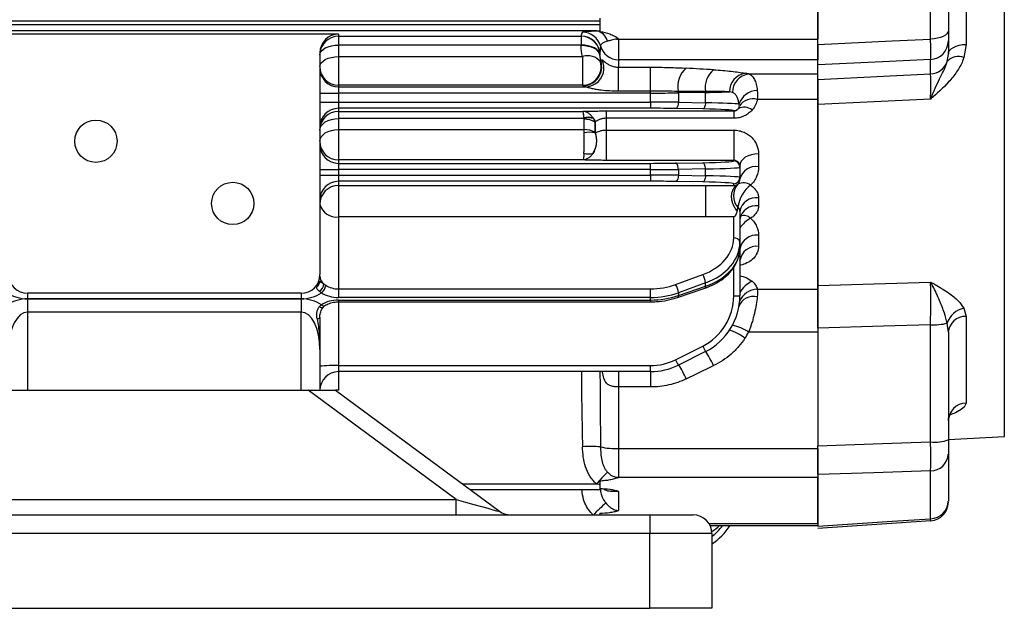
# Model space of a CAD drawing. Header units: millimetres. Extents: x -722 to 1902, y -809 to 1604.
# Tile 72 of 93: x 1589 to 1747, y 151 to 245. Entities that reach past the tile are written whole.
import ezdxf

# ---------------------------------------------------------------- set-up
doc = ezdxf.new("R2010")
doc.units = ezdxf.units.MM

msp = doc.modelspace()

# ---------------------------------------------------------------- linework, layer by layer
at = {"color": 7, "linetype": 'Continuous', "lineweight": 25}
for p, q in [((1746.91, 178.3), (1746.91, 443.16)), ((1740.75, 272.23), (1740.75, 241.27)), ((1737.91, 261.46), (1737.91, 243.46)), ((1716.91, 241.23), (1716.91, 261.05)), ((1716.91, 259.77), (1716.91, 242.12)), ((1735.06, 242.13), (1735.06, 260.49)), ((1681.91, 245.46), (1681.91, 245.02)), ((1681.91, 245.02), (1351.91, 245.02)), ((1351.91, 244.45), (1681.91, 244.45)), ((1681.91, 245.02), (1681.91, 244.45)), ((1681.91, 244.45), (1681.91, 243.46)), ((1681.35, 243.45), (1352.46, 243.45)), ((1639.91, 242.92), (1583.91, 242.92)), ((1639.91, 242.92), (1639.91, 242.58)), ((1639.91, 242.58), (1678.91, 242.58)), ((1639.91, 242.58), (1639.91, 241.16)), ((1678.91, 242.58), (1678.91, 242.61)), ((1678.91, 242.58), (1678.91, 241.16)), ((1684.91, 242.17), (1684.91, 242.12)), ((1684.91, 242.12), (1716.91, 242.12)), ((1684.91, 242.12), (1684.91, 238.82)), ((1639.91, 241.16), (1639.91, 239.31)), ((1678.91, 241.16), (1639.91, 241.16)), ((1678.91, 241.08), (1678.91, 241.16)), ((1716.91, 241.23), (1716.91, 238.82)), ((1737.91, 241.82), (1737.91, 239.71)), ((1740.75, 241.27), (1740.41, 239.17)), ((1636.91, 239.92), (1636.91, 233.45)), ((1639.91, 239.31), (1639.91, 234.7)), ((1639.91, 239.31), (1679.11, 239.31)), ((1679.11, 239.31), (1679.11, 234.7)), ((1681.91, 239.5), (1681.91, 239.61)), ((1737.74, 238.53), (1737.91, 239.71)), ((1716.91, 238.82), (1684.91, 238.82)), ((1684.91, 238.82), (1684.91, 237.61)), ((1684.91, 237.61), (1690.04, 237.61)), ((1684.91, 233.75), (1684.91, 237.61)), ((1690.04, 233.75), (1690.04, 237.61)), ((1716.91, 235.64), (1716.91, 237.97)), ((1735.06, 236.54), (1735.06, 238.85)), ((1705.84, 236.52), (1716.91, 236.52)), ((1639.91, 234.7), (1639.91, 234.45)), ((1679.11, 234.7), (1639.91, 234.7)), ((1639.91, 234.45), (1639.91, 233.45)), ((1639.91, 234.45), (1679.57, 234.45)), ((1716.91, 235.64), (1716.91, 232.44)), ((1636.91, 233.45), (1636.91, 232.01)), ((1636.91, 233.45), (1639.91, 233.45)), ((1639.91, 233.45), (1639.91, 232.01)), ((1690.04, 233.45), (1639.91, 233.45)), ((1690.04, 233.75), (1684.91, 233.75)), ((1690.04, 233.45), (1690.04, 233.75)), ((1690.04, 232.01), (1690.04, 233.45)), ((1698.88, 233.56), (1694.52, 233.49)), ((1694.52, 233.49), (1694.52, 231.98)), ((1698.88, 231.9), (1698.88, 233.56)), ((1636.91, 232.01), (1636.91, 221.17)), ((1636.91, 232.01), (1639.91, 232.01)), ((1639.91, 232.01), (1639.91, 231.01)), ((1639.91, 232.01), (1690.04, 232.01)), ((1690.04, 232.01), (1690.04, 231.01)), ((1694.52, 231.98), (1698.88, 231.9)), ((1716.91, 232.44), (1707.21, 232.44)), ((1735.06, 232.5), (1716.91, 231.63)), ((1716.91, 232.44), (1716.91, 201.98)), ((1716.91, 202.57), (1716.91, 231.63)), ((1690.04, 231.01), (1639.91, 231.01)), ((1639.91, 231.01), (1639.91, 230.52)), ((1639.91, 230.52), (1679.17, 230.52)), ((1639.91, 230.52), (1639.91, 229.36)), ((1682.94, 230.58), (1703.41, 230.58)), ((1682.94, 230.58), (1682.94, 229.41)), ((1698.43, 230.9), (1694.07, 230.98)), ((1703.41, 230.58), (1703.41, 230.62)), ((1703.41, 230.58), (1703.41, 229.41)), ((1639.91, 229.36), (1639.91, 227.6)), ((1679.35, 229.36), (1639.91, 229.36)), ((1679.37, 227.6), (1679.37, 229.27)), ((1681.17, 228.82), (1681.14, 228.82)), ((1681.14, 228.82), (1681.14, 227.14)), ((1681.17, 227.05), (1681.17, 228.82)), ((1703.41, 229.41), (1682.94, 229.41)), ((1682.94, 229.41), (1682.94, 227.52)), ((1639.91, 227.6), (1639.91, 222.72)), ((1639.91, 227.6), (1679.37, 227.6)), ((1681.15, 227.06), (1681.17, 227.05)), ((1682.94, 227.52), (1703.41, 227.52)), ((1682.94, 227.52), (1682.94, 222.65)), ((1703.41, 227.52), (1703.41, 222.65)), ((1707.41, 223.71), (1707.41, 221.63)), ((1639.91, 222.72), (1639.91, 222.17)), ((1679.17, 222.72), (1639.91, 222.72)), ((1639.91, 222.17), (1639.91, 221.17)), ((1639.91, 222.17), (1690.04, 222.17)), ((1703.41, 222.65), (1682.94, 222.65)), ((1690.04, 221.17), (1690.04, 222.17)), ((1694.07, 222.21), (1698.43, 222.28)), ((1703.41, 222.56), (1703.41, 222.65)), ((1704.41, 221.76), (1704.41, 221.56)), ((1704.41, 221.56), (1704.41, 219.9)), ((1636.91, 221.17), (1636.91, 220.29)), ((1636.91, 221.17), (1639.91, 221.17)), ((1636.91, 220.29), (1636.91, 204.31)), ((1636.91, 220.29), (1639.91, 220.29)), ((1639.91, 221.17), (1639.91, 220.29)), ((1690.04, 221.17), (1639.91, 221.17)), ((1639.91, 220.29), (1639.91, 219.29)), ((1639.91, 220.29), (1690.04, 220.29)), ((1690.04, 220.29), (1690.04, 221.17)), ((1690.04, 220.29), (1690.04, 219.29)), ((1698.88, 221.28), (1694.52, 221.21)), ((1694.52, 221.21), (1694.52, 220.26)), ((1694.52, 220.26), (1698.88, 220.18)), ((1698.88, 220.18), (1698.88, 221.28)), ((1690.04, 219.29), (1639.91, 219.29)), ((1639.91, 219.29), (1639.91, 218.62)), ((1639.91, 218.62), (1698.94, 218.62)), ((1639.91, 218.62), (1639.91, 213.58)), ((1698.43, 219.18), (1694.07, 219.26)), ((1698.94, 218.62), (1703.41, 218.62)), ((1703.41, 218.62), (1703.41, 218.9)), ((1704.41, 219.9), (1704.41, 219.64)), ((1707.41, 216.61), (1707.41, 215.35)), ((1704.41, 214.51), (1704.41, 209.51)), ((1639.91, 213.58), (1639.91, 202.01)), ((1698.94, 213.58), (1639.91, 213.58)), ((1703.41, 213.58), (1698.94, 213.58)), ((1703.41, 210.2), (1703.41, 213.58)), ((1707.41, 210.65), (1707.41, 208.84)), ((1704.41, 209.51), (1704.41, 208.56)), ((1704.41, 208.4), (1704.41, 200.91)), ((1694.07, 202.71), (1698.43, 204.3)), ((1703.41, 200.88), (1703.41, 205.47)), ((1698.88, 202.99), (1694.52, 201.39)), ((1698.88, 202.43), (1698.88, 202.99)), ((1716.91, 202.57), (1735.06, 203.12)), ((1633.91, 201.31), (1589.91, 201.31)), ((1589.91, 201.31), (1589.91, 200.43)), ((1633.91, 201.31), (1633.91, 200.43)), ((1639.91, 202.01), (1639.91, 200.62)), ((1639.91, 202.01), (1690.04, 202.01)), ((1690.04, 200.62), (1690.04, 202.01)), ((1694.39, 200.63), (1698.75, 202.12)), ((1694.52, 200.95), (1698.88, 202.43)), ((1694.52, 201.39), (1694.52, 200.95)), ((1707.21, 201.98), (1716.91, 201.98)), ((1716.91, 201.98), (1716.91, 195.73)), ((1633.91, 200.43), (1589.91, 200.43)), ((1589.91, 200.42), (1633.91, 200.42)), ((1589.91, 200.42), (1589.91, 198.3)), ((1633.91, 200.42), (1633.91, 198.3)), ((1690.04, 200.62), (1639.91, 200.62)), ((1639.91, 200.22), (1690.04, 200.22)), ((1639.91, 200.22), (1639.91, 199.93)), ((1639.91, 199.93), (1690.04, 199.93)), ((1639.91, 199.93), (1639.91, 189.7)), ((1690.04, 200.22), (1690.04, 200.62)), ((1690.04, 200.22), (1690.04, 199.93)), ((1633.91, 198.3), (1589.91, 198.3)), ((1589.91, 198.3), (1589.91, 185.73)), ((1633.91, 185.73), (1633.91, 198.3)), ((1740.41, 198.9), (1740.75, 197.6)), ((1735.06, 177.44), (1735.06, 196.26)), ((1737.91, 195.05), (1737.74, 196.5)), ((1740.75, 197.6), (1740.75, 183.69)), ((1716.91, 195.09), (1705.84, 195.09)), ((1716.91, 195.73), (1716.91, 176.82)), ((1737.91, 195.05), (1737.91, 177.8)), ((1636.91, 192.3), (1636.91, 185.73)), ((1694.07, 190.65), (1698.43, 192.83)), ((1698.88, 191.97), (1694.52, 189.79)), ((1639.91, 189.7), (1639.91, 188.73)), ((1639.91, 189.7), (1690.04, 189.7)), ((1690.04, 188.73), (1639.91, 188.73)), ((1639.91, 188.73), (1639.91, 185.73)), ((1684.91, 188.73), (1684.91, 186.27)), ((1690.04, 188.73), (1690.04, 189.7)), ((1690.04, 188.73), (1690.04, 186.27)), ((1398.76, 185.73), (1635.05, 185.73)), ((1658.83, 168.21), (1635.05, 185.73)), ((1635.05, 185.73), (1639.41, 185.73)), ((1639.41, 185.73), (1665.75, 166.32)), ((1639.91, 185.73), (1639.41, 185.73)), ((1690.04, 186.27), (1684.91, 186.27)), ((1684.91, 186.27), (1684.91, 176.4)), ((1737.91, 177.83), (1746.91, 178.3)), ((1684.91, 176.4), (1716.91, 176.4)), ((1684.91, 176.4), (1684.91, 171.75)), ((1716.91, 176.4), (1716.91, 176.82)), ((1716.91, 176.4), (1716.91, 172.19)), ((1737.91, 175.49), (1737.91, 167.94)), ((1735.06, 165.11), (1735.06, 172.8)), ((1716.91, 171.75), (1684.91, 171.75)), ((1684.91, 171.75), (1684.91, 171.72)), ((1716.91, 172.19), (1716.91, 163.91)), ((1716.91, 164.35), (1716.91, 171.75)), ((1659.81, 170.7), (1681.35, 170.7)), ((1681.91, 169.73), (1661.12, 169.73)), ((1681.91, 170.58), (1681.91, 169.73)), ((1684.91, 169.51), (1684.91, 166.44)), ((1374.98, 168.21), (1658.83, 168.21)), ((1658.83, 165.73), (1658.83, 168.21)), ((1343.91, 165.73), (1689.91, 165.73)), ((1681.91, 165.98), (1681.91, 165.73)), ((1689.91, 165.73), (1689.91, 162.73)), ((1689.91, 165.73), (1696.91, 165.73)), ((1716.91, 163.62), (1735.1, 164.81)), ((1735.1, 164.79), (1735.06, 165.11)), ((1699.43, 164.35), (1716.91, 164.35)), ((1699.62, 164.02), (1716.91, 164.02)), ((1689.91, 162.73), (1343.91, 162.73)), ((1689.91, 150.73), (1689.91, 162.73)), ((1699.91, 162.73), (1689.91, 162.73)), ((1699.91, 162.73), (1699.91, 150.73)), ((1343.91, 150.73), (1689.91, 150.73)), ((1699.91, 150.73), (1689.91, 150.73))]:
    msp.add_line(p, q, dxfattribs=at)
at = {"color": 7, "linetype": 'Continuous', "lineweight": 25, "flags": 128}
for points in [[(1716.91, 241.23), (1728.88, 241.82), (1735.06, 242.13)], [(1737.91, 243.46), (1737.85, 243.21), (1737.69, 242.97), (1737.43, 242.74), (1737.08, 242.54), (1736.65, 242.38), (1736.16, 242.25), (1735.62, 242.17), (1735.06, 242.13)], [(1636.91, 239.58), (1636.96, 239.89), (1637.13, 240.19), (1637.41, 240.46), (1637.78, 240.7), (1638.24, 240.89), (1638.76, 241.04), (1639.32, 241.13), (1639.91, 241.16)], [(1681.91, 239.58), (1681.85, 239.89), (1681.68, 240.19), (1681.4, 240.46), (1681.03, 240.7), (1680.57, 240.89), (1680.05, 241.04), (1679.49, 241.13), (1678.91, 241.16)], [(1681.91, 239.5), (1681.85, 239.81), (1681.68, 240.1), (1681.4, 240.38), (1681.03, 240.62), (1680.57, 240.81), (1680.05, 240.96), (1679.49, 241.05), (1678.91, 241.08)], [(1737.91, 239.71), (1737.96, 240), (1738.12, 240.29), (1738.38, 240.55), (1738.73, 240.79), (1739.16, 240.98), (1739.65, 241.13), (1740.19, 241.23), (1740.75, 241.27)], [(1636.91, 237.7), (1636.96, 238.01), (1637.13, 238.31), (1637.41, 238.59), (1637.78, 238.84), (1638.24, 239.04), (1638.76, 239.19), (1639.32, 239.28), (1639.91, 239.31)], [(1735.06, 238.85), (1727.32, 238.47), (1716.91, 237.97)], [(1716.91, 235.64), (1727.51, 236.17), (1735.06, 236.54)], [(1694.52, 231.98), (1694.51, 231.79), (1694.48, 231.6), (1694.44, 231.43), (1694.38, 231.28), (1694.31, 231.16), (1694.24, 231.06), (1694.16, 231), (1694.07, 230.98)], [(1698.88, 231.9), (1698.87, 231.71), (1698.84, 231.53), (1698.8, 231.36), (1698.74, 231.21), (1698.67, 231.08), (1698.6, 230.99), (1698.52, 230.93), (1698.43, 230.9)], [(1636.91, 227.52), (1636.96, 227.88), (1637.13, 228.22), (1637.41, 228.54), (1637.78, 228.82), (1638.24, 229.05), (1638.76, 229.22), (1639.32, 229.33), (1639.91, 229.36)], [(1636.91, 225.72), (1636.96, 226.08), (1637.13, 226.44), (1637.41, 226.76), (1637.78, 227.05), (1638.24, 227.28), (1638.76, 227.46), (1639.32, 227.56), (1639.91, 227.6)], [(1707.41, 223.71), (1706.82, 223.67), (1706.26, 223.56), (1705.74, 223.38), (1705.28, 223.14), (1704.91, 222.84), (1704.63, 222.51), (1704.46, 222.14), (1704.41, 221.76)], [(1694.52, 221.21), (1694.51, 221.4), (1694.48, 221.58), (1694.44, 221.75), (1694.38, 221.9), (1694.31, 222.03), (1694.24, 222.12), (1694.16, 222.18), (1694.07, 222.21)], [(1698.88, 221.28), (1698.87, 221.47), (1698.84, 221.66), (1698.8, 221.83), (1698.74, 221.98), (1698.67, 222.1), (1698.6, 222.2), (1698.52, 222.26), (1698.43, 222.28)], [(1694.52, 220.26), (1694.51, 220.07), (1694.48, 219.88), (1694.44, 219.71), (1694.38, 219.56), (1694.31, 219.44), (1694.24, 219.34), (1694.16, 219.28), (1694.07, 219.26)], [(1698.88, 220.18), (1698.87, 219.99), (1698.84, 219.81), (1698.8, 219.64), (1698.74, 219.49), (1698.67, 219.36), (1698.6, 219.27), (1698.52, 219.21), (1698.43, 219.18)], [(1698.88, 202.43), (1698.87, 202.31), (1698.84, 202.21), (1698.8, 202.15), (1698.75, 202.12)], [(1694.52, 200.95), (1694.51, 200.82), (1694.48, 200.72), (1694.44, 200.66), (1694.39, 200.63)], [(1636.83, 199.17), (1636.98, 199.1), (1637.12, 199.05), (1637.25, 199.03), (1637.35, 199.04), (1637.44, 199.08), (1637.46, 199.1)], [(1636.47, 197.19), (1636.57, 197.22), (1636.65, 197.24), (1636.73, 197.27), (1636.79, 197.29), (1636.84, 197.33), (1636.88, 197.36), (1636.9, 197.39), (1636.91, 197.42)], [(1735.06, 196.26), (1727.51, 196.04), (1716.91, 195.73)], [(1716.91, 176.82), (1727.32, 177.17), (1735.06, 177.44)], [(1735.06, 172.8), (1725.93, 172.49), (1716.91, 172.19)], [(1716.91, 163.91), (1728.87, 164.7), (1735.06, 165.11)]]:
    msp.add_lwpolyline(points, dxfattribs=at)
at = {"color": 7, "linetype": 'Continuous', "lineweight": 25}
for centre in [(1600.91, 225.73), (1622.91, 215.73)]:
    msp.add_circle(centre, 3.4, dxfattribs=at)
for centre, radius, start, end in [((1639.9, 239.58), 3, 89.9825, 179.9825), ((1678.91, 239.61), 3, 0.0175, 90.0175), ((1678.91, 239.58), 3, 0.0175, 90.0175), ((1679.11, 240.24), 3, 15.0889, 89.9499), ((1680.99, 241.29), 2.19, 13.149, 80.5984), ((1684.9, 248.87), 6.75, 267.4594, 270.002), ((1684.9, 241.82), 3, 195.4118, 270.1404), ((1734.92, 241.83), 2.99, 272.772, 359.7998), ((1679.96, 236.83), 2.62, 38.4207, 108.7067), ((1684.86, 239.5), 2.96, 180.0027, 198.2781), ((1739.53, 236.95), 2.39, 68.1766, 138.5275), ((1639.9, 237.7), 3, 180.0175, 270.0175), ((1639.9, 237.45), 3, 180.0175, 270.0175), ((1679.1, 237.7), 3, 270.2425, 14.58), ((1679.2, 237.65), 3, 270.137, 17.8879), ((1679.56, 237.46), 3.01, 304.1191, 26.835), ((1698.24, 234.52), 3.82, 129.8707, 191.8237), ((1734.91, 239.53), 3, 272.8598, 340.5195), ((1702.44, 234.35), 3.62, 128.3988, 189.9446), ((1705.75, 233.68), 3.01, 99.8273, 180.1647), ((1706.23, 233.52), 3.03, 97.4744, 179.4538), ((1679.56, 237.45), 2.99, 270.1851, 304.1375), ((1692.32, 233.46), 2.19, 0.7714, 7.2121), ((1696.66, 233.53), 2.22, 0.7926, 4.9726), ((1707.22, 230.74), 3.11, 90.1548, 162.5507), ((1705.11, 229.22), 1.98, 50.1717, 119.0012), ((1706.53, 229.77), 2.75, 75.686, 143.4797), ((1639.9, 228.01), 3, 89.9825, 179.9825), ((1639.9, 227.52), 3, 89.9825, 179.9825), ((1680.13, 226.68), 2.89, 76.2823, 105.6904), ((1680.16, 226.45), 3.02, 76.3903, 105.5824), ((1678.18, 227.63), 3.22, 21.6468, 35.2264), ((1703.41, 231.62), 1, 269.9964, 318.0739), ((1679.44, 225.83), 3.43, 60.3022, 91.1216), ((1679.44, 224.22), 3.38, 59.7532, 91.1106), ((1680.2, 223.23), 3.94, 76.0798, 101.9978), ((1677.72, 225.79), 3.68, 326.3736, 20.1399), ((1639.9, 225.72), 3, 180.0175, 270.0175), ((1639.9, 225.17), 3, 180.0175, 270.0175), ((1680.11, 226.6), 2.92, 254.762, 283.3157), ((1703.41, 221.56), 1, 0.0175, 90.0175), ((1706.99, 219.01), 2.66, 80.9401, 166.301), ((1639.9, 216.29), 3, 89.9825, 179.9825), ((1639.9, 215.62), 3, 89.9825, 179.9825), ((1706.18, 216.96), 2.79, 138.5581, 221.4419), ((1703.41, 219.9), 1, 269.9825, 359.9825), ((1705.01, 217.19), 1.86, 52.9026, 119.6971), ((1709.47, 214.39), 5.43, 127.9202, 172.2883), ((1639.5, 216.21), 2.66, 192.7532, 278.6589), ((1707.03, 213.97), 2.68, 81.8341, 168.3327), ((1707.04, 212.7), 2.68, 82.067, 168.8198), ((1705.06, 212.28), 1.52, 45.0502, 111.4826), ((1708.47, 209.04), 4.91, 118.4305, 145.8606), ((1707.07, 207.96), 2.71, 82.9591, 170.5544), ((1703.54, 209.32), 0.888, 12.7532, 98.6589), ((1707.09, 206.14), 2.72, 83.3113, 171.1893), ((1589.91, 204.31), 3, 180, 270), ((1633.91, 204.31), 3, 270, 0), ((1696.12, 202.79), 2.77, 4.2521, 33.3273), ((1635.96, 203.26), 0.95, 303.1284, 359.628), ((1636.19, 202.79), 1.33, 299.1008, 1.3997), ((1638.59, 204.12), 1.68, 182.0366, 230.6), ((1636.1, 202.8), 1.76, 307.2323, 353.5148), ((1691.76, 201.19), 2.77, 4.2521, 33.3273), ((1708.11, 199.35), 4.25, 114.0238, 150.7725), ((1589.91, 206.43), 6, 237.0787, 270), ((1633.91, 206.43), 6, 270, 302.9213), ((1707.35, 198.75), 3.24, 92.3504, 157.0225), ((1589.91, 194.42), 6, 90, 122.9213), ((1633.91, 194.42), 6, 57.0787, 90), ((1637.54, 199.8), 0.502, 222.7032, 291.133), ((1694.41, 200.88), 9, 296.5651, 0), ((1694.41, 200.91), 10, 296.5651, 0), ((1703.65, 208.07), 7.19, 268.0109, 275.9867), ((1706.62, 198.29), 2.53, 76.5037, 158.9101), ((1740.98, 195.58), 3.37, 99.7069, 164.1435), ((1735.4, 207.3), 11.05, 268.2421, 282.2123), ((1740.67, 194.83), 2.78, 88.4753, 175.3736), ((1700.84, 188.67), 6.97, 50.976, 74.2572), ((1702.06, 189.52), 6.73, 55.8347, 80.2467), ((1694.41, 201.28), 13, 326.4042, 331.5508), ((1712.27, 199.48), 15.35, 205.6799, 209.2961), ((1683.25, 181.89), 18.65, 24.7252, 32.7879), ((1690.04, 198.7), 9, 270, 296.5651), ((1707.91, 197.3), 15.35, 205.6799, 209.2961), ((1639.16, 168.13), 21.58, 88.0109, 95.9867), ((1639.91, 185.73), 3, 90, 180), ((1690.04, 198.73), 10, 270, 296.5651), ((1676.99, 178.98), 20.67, 24.57, 31.6477), ((1740.83, 180.76), 2.93, 91.6832, 178.8009), ((1735.74, 183.44), 6.04, 263.5947, 291.0415), ((1680.45, 141.06), 35.64, 87.4895, 92.1458), ((1684.42, 186.83), 10.45, 256.6708, 272.671), ((1735.07, 175.64), 2.84, 269.7923, 356.878), ((1732.48, 124.96), 68.6, 136.0023, 138.1817), ((1684.91, 175.09), 3.34, 264.8594, 270.001), ((1734.99, 168.02), 2.91, 271.324, 358.4549), ((1734.91, 167.78), 3, 273.7316, 0), ((1667.53, 168.73), 3, 233.6156, 270), ((1716.35, 130.42), 50.06, 131.971, 135.1902), ((1696.91, 162.73), 3, 0, 90), ((1694.41, 171.41), 10, 303.2514, 312.2892), ((1694.41, 169.41), 10, 303.367, 327.3328), ((1694.41, 169.38), 9, 307.6699, 323.4265)]:
    msp.add_arc(centre, radius, start, end, dxfattribs=at)
for centre, major_axis, ratio, start_param, end_param in [((1639.91, 239.92), (0, -3), 0.999391, 3.141593, 4.712389), ((1684.91, 242.61), (6, 0), 0.400427, 2.877371, 3.141593), ((1684.91, 239.61), (0, 5.38), 0.5576, 1.306575, 1.570796), ((1684.91, 238.06), (3, 0), 0.546359, 2.665464, 2.824871), ((1701.12, 236.59), (51.26, -3.07), 0.010562, 1.589707, 1.67566), ((1694.41, 235.76), (13, 0), 0.122785, 0.496532, 0.586357), ((1684.91, 235.07), (6, 0), 0.223093, 3.458314, 3.617722), ((1690.04, 233.77), (10, 0), 0.031429, 4.712389, 5.176037), ((1701.12, 233.61), (51.05, -0.1), 0.002158, 1.614974, 1.700927), ((1694.41, 233.84), (10, 0), 0.031429, 5.176037, 5.696829), ((1694.41, 232.79), (10, 0), 0.15962, 0.496532, 0.586357), ((1690.04, 231.7), (10, 0), 0.031429, 1.107149, 1.570796), ((1694.41, 231.62), (10, 0), 0.031429, 0.172055, 1.107149), ((1690.04, 230.7), (9, 0), 0.034921, 1.107149, 1.570796), ((1694.41, 230.62), (9, 0), 0.034921, 0, 1.107149), ((1690.04, 222.49), (9, 0), 0.034921, 4.712389, 5.176037), ((1694.41, 222.56), (9, 0), 0.034921, 5.176037, 6.283185), ((1694.41, 221.56), (10, 0), 0.031429, 5.176037, 6.283185), ((1690.04, 221.49), (10, 0), 0.031429, 4.712389, 5.176037), ((1690.04, 219.98), (10, 0), 0.031429, 1.107149, 1.570796), ((1694.41, 219.9), (10, 0), 0.031429, 0, 1.107149), ((1690.04, 218.98), (9, 0), 0.034921, 1.107149, 1.570796), ((1694.41, 218.9), (9, 0), 0.034921, 0, 1.107149), ((1703.41, 219.31), (1, 0), 0.693071, 5.300431, 5.462617), ((1703.41, 219.31), (0, 5.74), 0.1743, 3.729635, 3.891821), ((1694.41, 210.2), (9, 0), 0.731799, 5.176037, 6.283185), ((1694.41, 209.51), (10, 0), 0.72933, 5.176037, 6.283185), ((1694.41, 208.56), (10, 0), 0.684883, 5.176037, 6.283185), ((1639.91, 204.16), (3, 0), 0.716051, 3.958099, 4.712389), ((1690.04, 208.6), (9, 0), 0.731799, 4.712389, 5.176037), ((1639.91, 203.46), (4, 0), 0.707538, 3.958099, 4.712389), ((1690.04, 207.92), (10, 0), 0.72933, 4.712389, 5.176037), ((1639.91, 197.39), (4, 0), 0.707538, 1.570796, 2.325086), ((1690.04, 207.07), (10, 0), 0.684883, 4.712389, 5.176037), ((1589.91, 192.3), (0, 6), 0.5, 0, 1.570796), ((1633.91, 192.3), (0, 6), 0.5, 4.712389, 6.283185), ((1684.91, 194.64), (0, 68.8), 0.087209, 1.6568, 1.835018), ((1684.91, 194.54), (0, 68.43), 0.043837, 1.655725, 1.835018), ((1701.12, 194.58), (51.23, 25.13), 0.069675, 4.574001, 4.659953), ((1657.42, 168.73), (8.34, -2.42), 0.012419, 4.886383, 6.316924)]:
    msp.add_ellipse(centre, major_axis=major_axis, ratio=ratio, start_param=start_param, end_param=end_param, dxfattribs=at)
for points, knots in [([(1679.11, 243.24), (1679.13, 243.26), (1679.17, 243.28), (1679.32, 243.32), (1679.43, 243.33), (1679.78, 243.37), (1680.01, 243.39), (1680.44, 243.41), (1680.6, 243.42), (1680.96, 243.44), (1681.15, 243.44), (1681.35, 243.45)], [0, 0, 0, 0, 0.25, 0.25, 0.5, 0.5, 0.75, 0.75, 0.875, 0.875, 1, 1, 1, 1]), ([(1681.91, 243.35), (1682.45, 243.26), (1682.98, 243.14), (1683.75, 242.86), (1684, 242.75), (1684.36, 242.55), (1684.47, 242.48), (1684.64, 242.37), (1684.69, 242.33), (1684.77, 242.27), (1684.8, 242.25), (1684.84, 242.21), (1684.85, 242.2), (1684.87, 242.19), (1684.87, 242.18), (1684.89, 242.17), (1684.9, 242.17), (1684.91, 242.17)], [0, 0, 0, 0, 0.5, 0.5, 0.75, 0.75, 0.875, 0.875, 0.9375, 0.9375, 0.96875, 0.96875, 0.984375, 0.984375, 0.992188, 0.992188, 1, 1, 1, 1]), ([(1684.61, 242.13), (1684.46, 242.11), (1684.32, 242.09), (1684.05, 242.03), (1683.92, 241.99), (1683.55, 241.89), (1683.33, 241.83), (1683.13, 241.78)], [0, 0, 0, 0, 0.25, 0.25, 0.5, 0.5, 1, 1, 1, 1]), ([(1684.91, 242.17), (1684.85, 242.17), (1684.8, 242.17), (1684.7, 242.15), (1684.65, 242.14), (1684.61, 242.13)], [0, 0, 0, 0, 0.5, 0.5, 1, 1, 1, 1]), ([(1735.06, 238.85), (1735.07, 238.98), (1735.08, 239.26), (1735.09, 240.42), (1735.07, 241.56), (1735.06, 242.13)], [0, 0, 0, 0, 0.316542, 0.658297, 1, 1, 1, 1]), ([(1737.91, 243.46), (1737.91, 243.18), (1737.91, 242.61), (1737.91, 242.03), (1737.91, 241.89), (1737.91, 241.82)], [0, 0, 0, 0, 0.341717, 0.683442, 1, 1, 1, 1]), ([(1683.13, 241.78), (1682.88, 241.73), (1682.67, 241.67), (1682.37, 241.53), (1682.27, 241.44), (1682.13, 241.29), (1682.08, 241.21), (1682.03, 241.09), (1682.01, 241.05), (1682.01, 241.02)], [0, 0, 0, 0, 0.25, 0.25, 0.5, 0.5, 0.75, 0.75, 1, 1, 1, 1]), ([(1716.91, 237.97), (1716.91, 238.12), (1716.91, 238.41), (1716.91, 239.61), (1716.91, 240.7), (1716.91, 241.23)], [0, 0, 0, 0, 0.342903, 0.685813, 1, 1, 1, 1]), ([(1740.41, 239.17), (1740.35, 238.98), (1740.06, 238.17), (1739.29, 236.82), (1737.6, 234.74), (1736.07, 233.38), (1735.07, 232.5), (1735.06, 232.5)], [0, 0, 0, 0, 0.072058, 0.309641, 0.547893, 0.998341, 1, 1, 1, 1]), ([(1682.24, 238.82), (1682.26, 238.83), (1682.29, 238.82), (1682.4, 238.72), (1682.45, 238.68), (1682.57, 238.57), (1682.65, 238.5), (1682.79, 238.38), (1682.85, 238.33), (1682.97, 238.24), (1683.04, 238.19), (1683.26, 238.05), (1683.44, 237.95), (1683.83, 237.79), (1684.04, 237.72), (1684.46, 237.63), (1684.68, 237.61), (1684.91, 237.61)], [0, 0, 0, 0, 0.25, 0.25, 0.375, 0.375, 0.5, 0.5, 0.5625, 0.5625, 0.625, 0.625, 0.75, 0.75, 0.875, 0.875, 1, 1, 1, 1]), ([(1690.04, 237.61), (1690.54, 237.61), (1691.04, 237.6), (1692.03, 237.59), (1692.52, 237.58), (1693.96, 237.54), (1694.89, 237.5), (1695.79, 237.45)], [0, 0, 0, 0, 0.25, 0.25, 0.5, 0.5, 1, 1, 1, 1]), ([(1735.06, 232.5), (1735.06, 232.5), (1735.55, 233.71), (1736.47, 235.76), (1737.42, 237.5), (1737.7, 238.42), (1737.74, 238.53)], [0, 0, 0, 0, 0.002132, 0.494743, 0.940802, 1, 1, 1, 1]), ([(1700.19, 237.19), (1700.7, 237.16), (1701.19, 237.12), (1702.13, 237.05), (1702.59, 237), (1703.86, 236.87), (1704.61, 236.76), (1705.23, 236.65)], [0, 0, 0, 0, 0.25, 0.25, 0.5, 0.5, 1, 1, 1, 1]), ([(1705.84, 236.52), (1706.03, 236.46), (1706.2, 236.36), (1706.43, 236.14), (1706.5, 236.06), (1706.63, 235.88), (1706.69, 235.77), (1706.86, 235.44), (1706.95, 235.18), (1707.1, 234.57), (1707.17, 234.23), (1707.21, 233.85)], [0, 0, 0, 0, 0.25, 0.25, 0.375, 0.375, 0.5, 0.5, 0.75, 0.75, 1, 1, 1, 1]), ([(1735.06, 232.5), (1735.07, 232.88), (1735.07, 234.13), (1735.08, 235.8), (1735.07, 236.29), (1735.06, 236.54)], [0, 0, 0, 0, 0.177794, 0.588889, 1, 1, 1, 1]), ([(1684.91, 233.75), (1684.43, 233.75), (1683.96, 233.76), (1683.02, 233.82), (1682.55, 233.86), (1681.86, 233.94), (1681.62, 233.98), (1681.16, 234.06), (1680.93, 234.1), (1680.48, 234.2), (1680.26, 234.26), (1679.95, 234.34), (1679.85, 234.37), (1679.68, 234.43), (1679.61, 234.45), (1679.57, 234.45)], [0, 0, 0, 0, 0.25, 0.25, 0.5, 0.5, 0.625, 0.625, 0.75, 0.75, 0.875, 0.875, 0.9375, 0.9375, 1, 1, 1, 1]), ([(1716.91, 231.63), (1716.91, 232.47), (1716.91, 234.14), (1716.91, 235.3), (1716.91, 235.57), (1716.91, 235.64)], [0, 0, 0, 0, 0.412556, 0.825117, 1, 1, 1, 1]), ([(1694.5, 233.73), (1693.81, 233.74), (1693.08, 233.74), (1691.97, 233.74), (1691.58, 233.75), (1690.82, 233.75), (1690.43, 233.75), (1690.04, 233.75)], [0, 0, 0, 0, 0.5, 0.5, 0.75, 0.75, 1, 1, 1, 1]), ([(1702.73, 233.67), (1702.25, 233.68), (1701.68, 233.69), (1700.71, 233.71), (1700.36, 233.71), (1699.64, 233.72), (1699.26, 233.72), (1698.87, 233.72)], [0, 0, 0, 0, 0.5, 0.5, 0.75, 0.75, 1, 1, 1, 1]), ([(1704.26, 231.68), (1704.22, 231.92), (1704.18, 232.16), (1704.06, 232.57), (1703.99, 232.76), (1703.82, 233.08), (1703.72, 233.22), (1703.48, 233.43), (1703.35, 233.5), (1703.2, 233.55)], [0, 0, 0, 0, 0.25, 0.25, 0.5, 0.5, 0.75, 0.75, 1, 1, 1, 1]), ([(1707.21, 232.44), (1707.16, 232.13), (1707.06, 231.83), (1706.79, 231.26), (1706.61, 230.99), (1706.38, 230.74)], [0, 0, 0, 0, 0.5, 0.5, 1, 1, 1, 1]), ([(1679.17, 230.52), (1679.4, 230.53), (1679.65, 230.54), (1680.21, 230.55), (1680.52, 230.56), (1681.16, 230.57), (1681.5, 230.58), (1682.21, 230.58), (1682.57, 230.58), (1682.94, 230.58)], [0, 0, 0, 0, 0.25, 0.25, 0.5, 0.5, 0.75, 0.75, 1, 1, 1, 1]), ([(1680.81, 229.49), (1680.7, 229.65), (1680.58, 229.79), (1680.33, 230.04), (1680.2, 230.14), (1679.91, 230.32), (1679.77, 230.39), (1679.47, 230.48), (1679.32, 230.51), (1679.17, 230.52)], [0, 0, 0, 0, 0.25, 0.25, 0.5, 0.5, 0.75, 0.75, 1, 1, 1, 1]), ([(1679.34, 229.46), (1679.33, 229.62), (1679.32, 229.77), (1679.29, 230.02), (1679.28, 230.13), (1679.23, 230.4), (1679.2, 230.5), (1679.17, 230.52)], [0, 0, 0, 0, 0.25, 0.25, 0.5, 0.5, 1, 1, 1, 1]), ([(1703.41, 230.58), (1703.47, 230.58), (1703.52, 230.59), (1703.63, 230.61), (1703.67, 230.62), (1703.79, 230.67), (1703.85, 230.7), (1704.01, 230.8), (1704.09, 230.88), (1704.15, 230.95)], [0, 0, 0, 0, 0.125, 0.125, 0.25, 0.25, 0.5, 0.5, 1, 1, 1, 1]), ([(1706.38, 230.74), (1706.21, 230.55), (1706.02, 230.37), (1705.59, 230.05), (1705.35, 229.9), (1704.97, 229.72), (1704.83, 229.67), (1704.56, 229.58), (1704.42, 229.54), (1703.99, 229.44), (1703.7, 229.41), (1703.41, 229.41)], [0, 0, 0, 0, 0.25, 0.25, 0.5, 0.5, 0.625, 0.625, 0.75, 0.75, 1, 1, 1, 1]), ([(1682.94, 229.41), (1682.84, 229.41), (1682.74, 229.4), (1682.54, 229.38), (1682.44, 229.37), (1682.17, 229.31), (1682, 229.27), (1681.72, 229.15), (1681.59, 229.09), (1681.36, 228.96), (1681.26, 228.89), (1681.17, 228.82)], [0, 0, 0, 0, 0.125, 0.125, 0.25, 0.25, 0.5, 0.5, 0.75, 0.75, 1, 1, 1, 1]), ([(1679.34, 223.77), (1679.36, 224), (1679.37, 224.25), (1679.39, 224.79), (1679.4, 225.08), (1679.4, 225.67), (1679.4, 225.96), (1679.4, 226.54), (1679.39, 226.82), (1679.38, 227.09)], [0, 0, 0, 0, 0.25, 0.25, 0.5, 0.5, 0.75, 0.75, 1, 1, 1, 1]), ([(1681.15, 227.06), (1681.24, 226.79), (1681.3, 226.51), (1681.36, 225.93), (1681.36, 225.63), (1681.3, 225.05), (1681.23, 224.76), (1681.05, 224.22), (1680.93, 223.97), (1680.78, 223.75)], [0, 0, 0, 0, 0.25, 0.25, 0.5, 0.5, 0.75, 0.75, 1, 1, 1, 1]), ([(1681.17, 227.05), (1681.26, 227.11), (1681.37, 227.17), (1681.6, 227.27), (1681.73, 227.32), (1682.02, 227.41), (1682.19, 227.45), (1682.55, 227.5), (1682.74, 227.52), (1682.94, 227.52)], [0, 0, 0, 0, 0.25, 0.25, 0.5, 0.5, 0.75, 0.75, 1, 1, 1, 1]), ([(1703.41, 227.52), (1703.55, 227.52), (1703.7, 227.51), (1703.99, 227.48), (1704.14, 227.45), (1704.56, 227.36), (1704.83, 227.27), (1705.22, 227.1), (1705.34, 227.04), (1705.58, 226.91), (1705.69, 226.83), (1706.02, 226.6), (1706.21, 226.43), (1706.56, 226.06), (1706.71, 225.87), (1706.96, 225.46), (1707.07, 225.25), (1707.32, 224.6), (1707.41, 224.16), (1707.41, 223.71)], [0, 0, 0, 0, 0.0625, 0.0625, 0.125, 0.125, 0.25, 0.25, 0.3125, 0.3125, 0.375, 0.375, 0.5, 0.5, 0.625, 0.625, 0.75, 0.75, 1, 1, 1, 1]), ([(1679.34, 223.77), (1679.33, 223.61), (1679.32, 223.47), (1679.29, 223.22), (1679.28, 223.11), (1679.23, 222.84), (1679.2, 222.73), (1679.17, 222.72)], [0, 0, 0, 0, 0.25, 0.25, 0.5, 0.5, 1, 1, 1, 1]), ([(1680.78, 223.75), (1680.68, 223.59), (1680.56, 223.45), (1680.31, 223.2), (1680.18, 223.09), (1679.9, 222.91), (1679.75, 222.85), (1679.46, 222.75), (1679.32, 222.72), (1679.17, 222.72)], [0, 0, 0, 0, 0.25, 0.25, 0.5, 0.5, 0.75, 0.75, 1, 1, 1, 1]), ([(1682.94, 222.65), (1682.76, 222.65), (1682.58, 222.65), (1682.21, 222.66), (1682.03, 222.66), (1681.5, 222.66), (1681.17, 222.67), (1680.53, 222.68), (1680.22, 222.68), (1679.66, 222.7), (1679.4, 222.71), (1679.17, 222.72)], [0, 0, 0, 0, 0.125, 0.125, 0.25, 0.25, 0.5, 0.5, 0.75, 0.75, 1, 1, 1, 1]), ([(1704.41, 221.76), (1704.41, 221.84), (1704.39, 221.92), (1704.34, 222.08), (1704.31, 222.16), (1704.19, 222.32), (1704.11, 222.4), (1703.94, 222.52), (1703.87, 222.56), (1703.73, 222.61), (1703.68, 222.62), (1703.55, 222.65), (1703.48, 222.65), (1703.41, 222.65)], [0, 0, 0, 0, 0.25, 0.25, 0.5, 0.5, 0.75, 0.75, 0.875, 0.875, 0.9375, 0.9375, 1, 1, 1, 1]), ([(1707.41, 221.63), (1707.41, 221.1), (1707.3, 220.57), (1706.99, 219.82), (1706.86, 219.57), (1706.54, 219.1), (1706.35, 218.88), (1706.13, 218.68)], [0, 0, 0, 0, 0.5, 0.5, 0.75, 0.75, 1, 1, 1, 1]), ([(1698.94, 213.58), (1698.94, 214), (1698.94, 214.53), (1698.94, 215.65), (1698.94, 216.24), (1698.94, 217.3), (1698.94, 217.76), (1698.94, 218.41), (1698.94, 218.6), (1698.94, 218.62)], [0, 0, 0, 0, 0.25, 0.25, 0.5, 0.5, 0.75, 0.75, 1, 1, 1, 1]), ([(1703.96, 214.54), (1703.89, 214.62), (1703.83, 214.71), (1703.7, 214.88), (1703.64, 214.97), (1703.53, 215.16), (1703.48, 215.25), (1703.39, 215.44), (1703.35, 215.54), (1703.3, 215.67), (1703.29, 215.69), (1703.25, 215.79), (1703.23, 215.87), (1703.18, 216.04), (1703.15, 216.14), (1703.1, 216.45), (1703.08, 216.65), (1703.08, 217.05), (1703.1, 217.24), (1703.17, 217.61), (1703.23, 217.79), (1703.32, 217.97), (1703.33, 217.99), (1703.37, 218.07), (1703.4, 218.13), (1703.48, 218.26), (1703.53, 218.33), (1703.64, 218.46), (1703.7, 218.52), (1703.83, 218.64), (1703.89, 218.69), (1703.96, 218.74)], [0, 0, 0, 0, 0.0625, 0.0625, 0.125, 0.125, 0.1875, 0.1875, 0.25, 0.25, 0.265625, 0.265625, 0.3125, 0.3125, 0.375, 0.375, 0.5, 0.5, 0.625, 0.625, 0.75, 0.75, 0.765625, 0.765625, 0.8125, 0.8125, 0.875, 0.875, 0.9375, 0.9375, 1, 1, 1, 1]), ([(1703.41, 218.62), (1703.41, 218.62), (1703.43, 218.62), (1703.46, 218.62), (1703.49, 218.62), (1703.53, 218.63), (1703.57, 218.63), (1703.61, 218.64), (1703.65, 218.64), (1703.69, 218.65), (1703.75, 218.66), (1703.8, 218.68), (1703.85, 218.7), (1703.91, 218.72), (1703.94, 218.73), (1703.96, 218.74)], [0, 0, 0, 0, 0.0172586, 0.0353138, 0.0549852, 0.0769119, 0.1196766, 0.1726652, 0.2237295, 0.2805208, 0.3954906, 0.5155584, 0.6487731, 0.8071455, 1, 1, 1, 1]), ([(1704.09, 218.81), (1704.21, 218.94), (1704.28, 219.08), (1704.38, 219.35), (1704.41, 219.5), (1704.41, 219.64)], [0, 0, 0, 0, 0.5, 0.5, 1, 1, 1, 1]), ([(1706.13, 218.68), (1706.33, 218.54), (1706.51, 218.4), (1706.83, 218.08), (1706.96, 217.91), (1707.18, 217.56), (1707.26, 217.37), (1707.38, 217), (1707.41, 216.81), (1707.41, 216.61)], [0, 0, 0, 0, 0.25, 0.25, 0.5, 0.5, 0.75, 0.75, 1, 1, 1, 1]), ([(1707.41, 215.35), (1707.41, 215.16), (1707.38, 214.97), (1707.26, 214.6), (1707.18, 214.42), (1706.96, 214.09), (1706.82, 213.92), (1706.51, 213.62), (1706.33, 213.48), (1706.13, 213.36)], [0, 0, 0, 0, 0.25, 0.25, 0.5, 0.5, 0.75, 0.75, 1, 1, 1, 1]), ([(1703.96, 214.54), (1703.94, 214.47), (1703.91, 214.35), (1703.85, 214.18), (1703.8, 214.04), (1703.75, 213.92), (1703.69, 213.82), (1703.65, 213.74), (1703.61, 213.69), (1703.57, 213.65), (1703.52, 213.61), (1703.47, 213.58), (1703.42, 213.58), (1703.41, 213.58)], [0, 0, 0, 0, 0.192911, 0.351355, 0.484619, 0.604731, 0.719742, 0.77654, 0.827638, 0.880632, 0.923426, 0.964897, 1, 1, 1, 1]), ([(1704.41, 214.51), (1704.41, 214.62), (1704.38, 214.73), (1704.27, 214.94), (1704.19, 215.04), (1704.09, 215.12)], [0, 0, 0, 0, 0.5, 0.5, 1, 1, 1, 1]), ([(1704.44, 213.24), (1704.44, 213.34), (1704.42, 213.55), (1704.57, 213.75), (1704.56, 213.74), (1704.56, 213.73)], [0, 0, 0, 0, 0.369367, 0.849819, 1, 1, 1, 1]), ([(1706.13, 213.36), (1706.35, 213.16), (1706.54, 212.96), (1706.86, 212.52), (1706.99, 212.29), (1707.3, 211.6), (1707.41, 211.12), (1707.41, 210.65)], [0, 0, 0, 0, 0.25, 0.25, 0.5, 0.5, 1, 1, 1, 1]), ([(1698.75, 202.12), (1699.04, 202.22), (1699.85, 202.52), (1701.08, 203.17), (1702.33, 204.11), (1703.32, 205.22), (1704.02, 206.44), (1704.36, 207.57), (1704.39, 208.29), (1704.41, 208.56)], [0, 0, 0, 0, 0.087205, 0.250878, 0.415176, 0.579135, 0.741489, 0.900895, 1, 1, 1, 1]), ([(1707.41, 208.84), (1707.4, 208.76), (1707.39, 208.31), (1707.15, 207.56), (1706.48, 206.73), (1705.59, 206.17), (1704.87, 205.86), (1704.45, 205.82), (1704.41, 205.81)], [0, 0, 0, 0, 0.060713, 0.346884, 0.584982, 0.787037, 0.977453, 1, 1, 1, 1]), ([(1704.41, 206.58), (1704.41, 206.59), (1704.41, 206.63), (1704.42, 206.65), (1704.43, 206.67)], [0, 0, 0, 0, 0.389921, 1, 1, 1, 1]), ([(1636.47, 202.47), (1636.62, 202.8), (1636.73, 203.11), (1636.87, 203.72), (1636.91, 204.01), (1636.91, 204.31)], [0, 0, 0, 0, 0.5, 0.5, 1, 1, 1, 1]), ([(1636.91, 203.26), (1636.91, 203.22), (1636.92, 203.19), (1636.97, 203.14), (1637.01, 203.11), (1637.11, 203.05), (1637.18, 203.02), (1637.33, 202.93), (1637.42, 202.88), (1637.52, 202.82)], [0, 0, 0, 0, 0.25, 0.25, 0.5, 0.5, 0.75, 0.75, 1, 1, 1, 1]), ([(1704.41, 204.13), (1704.76, 204.04), (1705.54, 203.84), (1706.08, 203.44), (1706.38, 203.23)], [0, 0, 0, 0, 0.449192, 1, 1, 1, 1]), ([(1706.38, 203.23), (1706.61, 203.04), (1706.79, 202.84), (1707.06, 202.42), (1707.16, 202.2), (1707.21, 201.98)], [0, 0, 0, 0, 0.5, 0.5, 1, 1, 1, 1]), ([(1716.91, 195.73), (1716.91, 196.83), (1716.91, 199.03), (1716.91, 201.28), (1716.91, 202.28), (1716.91, 202.57)], [0, 0, 0, 0, 0.412556, 0.825117, 1, 1, 1, 1]), ([(1735.06, 203.12), (1735.07, 203.11), (1735.31, 202.98), (1736.31, 202.41), (1737.9, 201.45), (1739.54, 200.19), (1740.14, 199.31), (1740.41, 198.9)], [0, 0, 0, 0, 0.00166, 0.107626, 0.452296, 0.744184, 1, 1, 1, 1]), ([(1735.06, 196.26), (1735.07, 197.35), (1735.08, 199.55), (1735.07, 201.82), (1735.07, 202.81), (1735.06, 203.12)], [0, 0, 0, 0, 0.411133, 0.822249, 1, 1, 1, 1]), ([(1737.74, 196.5), (1737.59, 197.04), (1737.26, 198.29), (1736.43, 200.37), (1735.67, 202.02), (1735.18, 202.9), (1735.06, 203.11), (1735.06, 203.12)], [0, 0, 0, 0, 0.220192, 0.504989, 0.878559, 0.997869, 1, 1, 1, 1]), ([(1636.83, 201.62), (1636.73, 201.71), (1636.64, 201.79), (1636.51, 201.94), (1636.47, 202.01), (1636.39, 202.2), (1636.41, 202.32), (1636.47, 202.47)], [0, 0, 0, 0, 0.25, 0.25, 0.5, 0.5, 1, 1, 1, 1]), ([(1637.72, 199.33), (1637.83, 199.4), (1638.17, 199.6), (1638.87, 199.84), (1639.53, 199.93), (1639.87, 199.93), (1639.91, 199.93)], [0, 0, 0, 0, 0.192375, 0.583351, 0.955624, 1, 1, 1, 1]), ([(1690.04, 199.93), (1690.36, 199.94), (1691.27, 199.96), (1692.76, 200.15), (1693.85, 200.47), (1694.39, 200.63)], [0, 0, 0, 0, 0.211413, 0.608054, 1, 1, 1, 1]), ([(1707.21, 200.75), (1707.17, 200.36), (1707.1, 199.93), (1706.95, 199.04), (1706.86, 198.57), (1706.69, 197.85), (1706.63, 197.61), (1706.5, 197.11), (1706.43, 196.86), (1706.2, 196.1), (1706.03, 195.59), (1705.84, 195.09)], [0, 0, 0, 0, 0.25, 0.25, 0.5, 0.5, 0.625, 0.625, 0.75, 0.75, 1, 1, 1, 1]), ([(1636.47, 197.19), (1636.41, 197.53), (1636.39, 197.89), (1636.47, 198.4), (1636.51, 198.57), (1636.64, 198.89), (1636.73, 199.04), (1636.83, 199.17)], [0, 0, 0, 0, 0.5, 0.5, 0.75, 0.75, 1, 1, 1, 1]), ([(1636.91, 197.42), (1636.91, 197.43), (1636.89, 197.66), (1636.98, 198.18), (1637.19, 198.78), (1637.41, 199.01), (1637.48, 199.09)], [0, 0, 0, 0, 0.001046, 0.395081, 0.794784, 1, 1, 1, 1]), ([(1637.48, 199.09), (1637.52, 199.14), (1637.61, 199.27), (1637.72, 199.34), (1637.8, 199.38)], [0, 0, 0, 0, 0.39327, 1, 1, 1, 1]), ([(1636.47, 197.19), (1636.62, 196.4), (1636.73, 195.58), (1636.87, 193.95), (1636.91, 193.12), (1636.91, 192.3)], [0, 0, 0, 0, 0.5, 0.5, 1, 1, 1, 1]), ([(1636.91, 197.42), (1636.91, 196.58), (1636.91, 195.73), (1636.91, 194.02), (1636.91, 193.16), (1636.91, 192.3)], [0, 0, 0, 0, 0.5, 0.5, 1, 1, 1, 1]), ([(1705.23, 194.09), (1704.92, 193.61), (1704.58, 193.17), (1703.83, 192.32), (1703.43, 191.92), (1702.15, 190.81), (1701.21, 190.19), (1700.19, 189.69)], [0, 0, 0, 0, 0.25, 0.25, 0.5, 0.5, 1, 1, 1, 1]), ([(1684.91, 186.27), (1684.65, 186.28), (1684.15, 186.3), (1683.63, 186.43), (1683.2, 186.66), (1682.82, 187.01), (1682.5, 187.74), (1682.36, 188.34), (1682.33, 188.7), (1682.33, 188.73)], [0, 0, 0, 0, 0.180541, 0.349922, 0.39287, 0.557409, 0.745599, 0.977936, 1, 1, 1, 1]), ([(1695.79, 187.57), (1695.34, 187.36), (1694.88, 187.17), (1693.94, 186.85), (1693.46, 186.71), (1692.02, 186.38), (1691.04, 186.27), (1690.04, 186.27)], [0, 0, 0, 0, 0.25, 0.25, 0.5, 0.5, 1, 1, 1, 1]), ([(1740.75, 183.69), (1740.64, 183.4), (1740.46, 182.9), (1739.36, 182.27), (1738.6, 181.91), (1738.13, 181.76), (1738.12, 181.76)], [0, 0, 0, 0, 0.403622, 0.700651, 0.998441, 1, 1, 1, 1]), ([(1737.94, 180.82), (1737.94, 180.98), (1737.92, 181.38), (1738.15, 181.89), (1738.39, 182.2), (1738.43, 182.22), (1738.44, 182.24)], [0, 0, 0, 0, 0.181413, 0.481408, 0.745737, 1, 1, 1, 1]), ([(1735.06, 172.8), (1735.07, 173.13), (1735.08, 173.82), (1735.09, 175.46), (1735.07, 176.78), (1735.06, 177.44)], [0, 0, 0, 0, 0.3165416, 0.6582974, 1, 1, 1, 1]), ([(1737.91, 177.8), (1737.91, 177.47), (1737.91, 176.82), (1737.91, 175.99), (1737.91, 175.65), (1737.91, 175.49)], [0, 0, 0, 0, 0.341717, 0.683442, 1, 1, 1, 1]), ([(1681.35, 170.7), (1681.15, 170.88), (1680.96, 171.08), (1680.61, 171.5), (1680.44, 171.73), (1680.01, 172.43), (1679.78, 172.92), (1679.44, 173.95), (1679.32, 174.5), (1679.17, 175.58), (1679.13, 176.13), (1679.11, 176.67)], [0, 0, 0, 0, 0.125, 0.125, 0.25, 0.25, 0.5, 0.5, 0.75, 0.75, 1, 1, 1, 1]), ([(1682.01, 176.67), (1682.01, 176.3), (1682.03, 175.94), (1682.08, 175.22), (1682.13, 174.86), (1682.27, 174.16), (1682.37, 173.82), (1682.6, 173.34), (1682.69, 173.18), (1682.89, 172.88), (1683, 172.74), (1683.13, 172.61)], [0, 0, 0, 0, 0.25, 0.25, 0.5, 0.5, 0.75, 0.75, 0.875, 0.875, 1, 1, 1, 1]), ([(1716.91, 172.19), (1716.91, 172.55), (1716.91, 173.27), (1716.91, 174.95), (1716.91, 176.21), (1716.91, 176.82)], [0, 0, 0, 0, 0.342903, 0.685813, 1, 1, 1, 1]), ([(1683.13, 172.61), (1683.33, 172.4), (1683.55, 172.22), (1683.92, 171.99), (1684.05, 171.93), (1684.32, 171.82), (1684.46, 171.78), (1684.61, 171.76)], [0, 0, 0, 0, 0.5, 0.5, 0.75, 0.75, 1, 1, 1, 1]), ([(1684.91, 171.72), (1684.9, 171.72), (1684.89, 171.72), (1684.87, 171.71), (1684.87, 171.71), (1684.85, 171.7), (1684.84, 171.7), (1684.8, 171.68), (1684.77, 171.67), (1684.69, 171.64), (1684.64, 171.62), (1684.47, 171.57), (1684.36, 171.53), (1684, 171.44), (1683.76, 171.39), (1683.25, 171.29), (1682.98, 171.26), (1682.45, 171.19), (1682.18, 171.17), (1681.91, 171.15)], [0, 0, 0, 0, 0.007812, 0.007812, 0.015625, 0.015625, 0.03125, 0.03125, 0.0625, 0.0625, 0.125, 0.125, 0.25, 0.25, 0.5, 0.5, 0.75, 0.75, 1, 1, 1, 1]), ([(1684.91, 171.72), (1684.85, 171.72), (1684.8, 171.72), (1684.7, 171.74), (1684.65, 171.75), (1684.61, 171.76)], [0, 0, 0, 0, 0.5, 0.5, 1, 1, 1, 1]), ([(1680.83, 165.7), (1680.71, 165.83), (1680.04, 166.54), (1679.24, 167.89), (1679.1, 169.21), (1679.04, 169.73)], [0, 0, 0, 0, 0.120543, 0.649989, 1, 1, 1, 1]), ([(1681.91, 169.99), (1682.45, 169.96), (1682.98, 169.92), (1683.76, 169.81), (1684.01, 169.77), (1684.37, 169.68), (1684.48, 169.65), (1684.7, 169.59), (1684.81, 169.55), (1684.91, 169.51)], [0, 0, 0, 0, 0.5, 0.5, 0.75, 0.75, 0.875, 0.875, 1, 1, 1, 1]), ([(1681.97, 169.98), (1682, 169.67), (1682.07, 168.93), (1682.46, 168.14), (1682.81, 167.71), (1682.87, 167.64)], [0, 0, 0, 0, 0.367081, 0.886549, 1, 1, 1, 1]), ([(1684.91, 169.51), (1684.77, 169.51), (1684.37, 169.5), (1683.69, 169.46), (1683.1, 169.54), (1682.67, 169.75), (1682.53, 169.9), (1682.5, 169.93)], [0, 0, 0, 0, 0.11973, 0.360977, 0.766328, 0.942518, 1, 1, 1, 1]), ([(1681.91, 165.98), (1682.45, 166.01), (1682.99, 166.05), (1683.76, 166.16), (1684.01, 166.2), (1684.37, 166.28), (1684.48, 166.31), (1684.7, 166.37), (1684.81, 166.4), (1684.91, 166.44)], [0, 0, 0, 0, 0.5, 0.5, 0.75, 0.75, 0.875, 0.875, 1, 1, 1, 1]), ([(1682.87, 167.64), (1683.01, 167.48), (1683.15, 167.33), (1683.44, 167.06), (1683.59, 166.94), (1683.92, 166.72), (1684.09, 166.63), (1684.38, 166.52), (1684.48, 166.49), (1684.69, 166.45), (1684.79, 166.44), (1684.91, 166.44)], [0, 0, 0, 0, 0.25, 0.25, 0.5, 0.5, 0.75, 0.75, 0.875, 0.875, 1, 1, 1, 1])]:
    msp.add_open_spline(points, degree=3, knots=knots, dxfattribs=at)
for points in [[(1681.35, 243.45), (1681.54, 243.45), (1681.72, 243.45), (1681.91, 243.46)], [(1681.91, 243.46), (1681.91, 243.43), (1681.91, 243.39), (1681.91, 243.35)], [(1679.11, 239.31), (1678.98, 239.89), (1678.91, 240.48), (1678.91, 241.08)], [(1681.91, 239.5), (1681.91, 239.15), (1681.95, 238.8), (1682.01, 238.46)], [(1682.01, 238.46), (1682.03, 238.51), (1682.04, 238.55), (1682.05, 238.57)], [(1679.2, 234.65), (1679.18, 234.67), (1679.15, 234.68), (1679.11, 234.7)], [(1707.21, 233.85), (1707.27, 233.42), (1707.27, 232.95), (1707.21, 232.44)], [(1704.15, 230.95), (1704.27, 231.09), (1704.32, 231.25), (1704.32, 231.41)], [(1704.32, 231.41), (1704.32, 231.52), (1704.3, 231.6), (1704.26, 231.68)], [(1679.35, 229.36), (1679.35, 229.39), (1679.35, 229.43), (1679.34, 229.46)], [(1680.81, 229.49), (1680.83, 229.45), (1680.85, 229.42), (1680.87, 229.39)], [(1679.37, 229.27), (1679.37, 229.3), (1679.36, 229.33), (1679.35, 229.36)], [(1680.87, 229.39), (1680.98, 229.21), (1681.07, 229.02), (1681.14, 228.82)], [(1679.38, 227.09), (1679.37, 227.27), (1679.37, 227.44), (1679.37, 227.6)], [(1681.14, 227.14), (1681.14, 227.11), (1681.14, 227.09), (1681.15, 227.06)], [(1637.52, 202.82), (1637.62, 202.75), (1637.73, 202.68), (1637.85, 202.6)], [(1637.17, 201.39), (1637.04, 201.47), (1636.93, 201.55), (1636.83, 201.62)], [(1707.21, 201.98), (1707.27, 201.62), (1707.27, 201.21), (1707.21, 200.75)], [(1636.83, 199.17), (1636.93, 199.28), (1637.04, 199.38), (1637.17, 199.46)], [(1681.91, 171.15), (1681.91, 170.96), (1681.91, 170.77), (1681.91, 170.58)], [(1681.91, 170.58), (1681.72, 170.62), (1681.54, 170.66), (1681.35, 170.7)]]:
    msp.add_open_spline(points, degree=3, dxfattribs=at)

doc.saveas('drawing.dxf')
